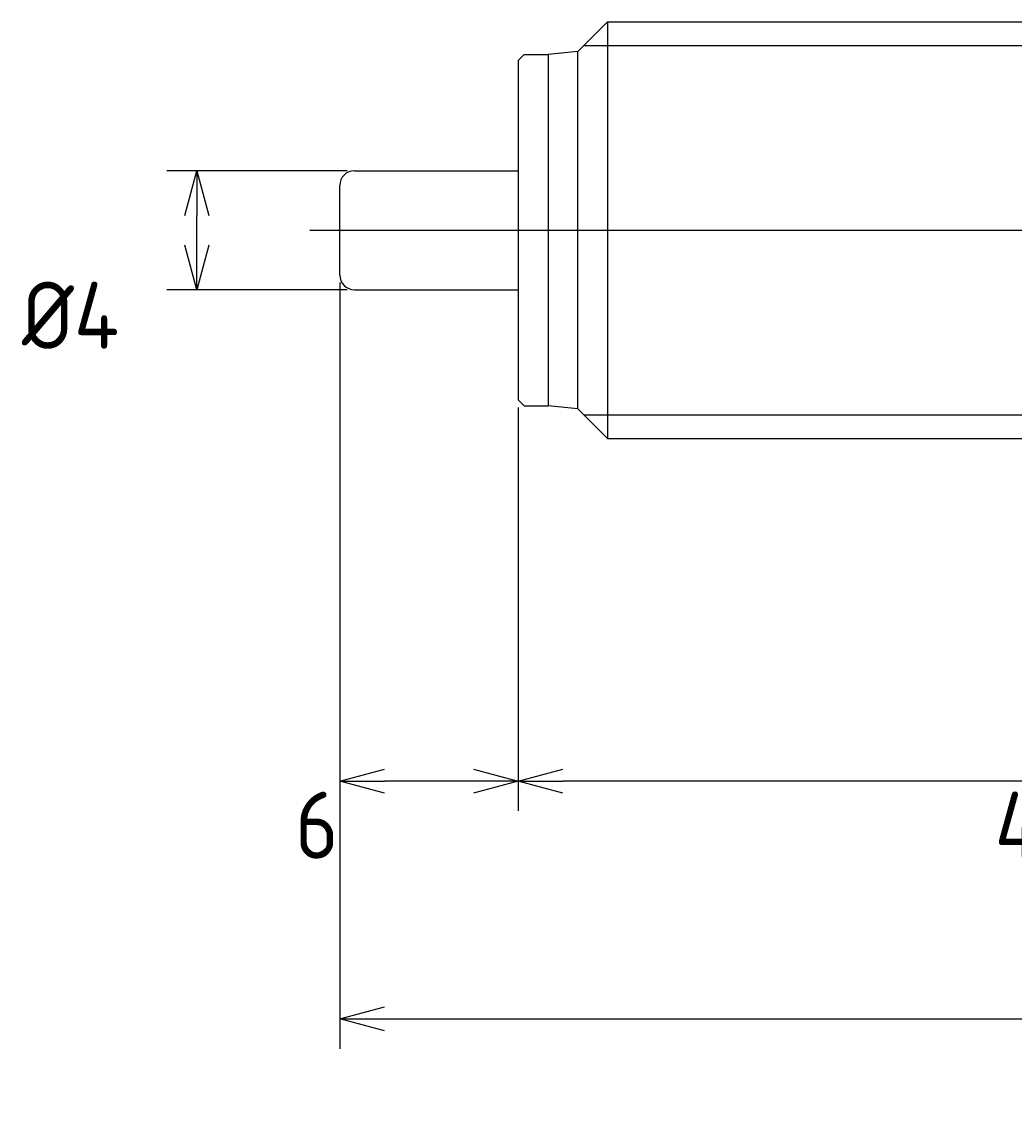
# Model space of a CAD drawing. Extents: x 84 to 218, y 302 to 346.
# Tile 2 of 3: x 151 to 184, y 302 to 338. Entities that reach past the tile are written whole.
import ezdxf

# ---------------------------------------------------------------- set-up
doc = ezdxf.new("R2010")
doc.units = 0
doc.header["$PDMODE"] = 3
doc.header["$PDSIZE"] = 2
doc.linetypes.add('CENTER', pattern=[50.8, 31.75, -6.35, 6.35, -6.35])
doc.layers.get('0').update_dxf_attribs({"linetype": 'CONTINUOUS'})
doc.layers.get('DEFPOINTS').update_dxf_attribs({"linetype": 'CONTINUOUS'})
doc.layers.add('図形', color=7, linetype='CONTINUOUS')
doc.layers.add('寸法_文字', color=3, linetype='CONTINUOUS')
doc.layers.get('0').off()
doc.styles.add('DIMENSION', font='isocp.shx', dxfattribs={"bigfont": 'bigfont.shx'})
doc.dimstyles.get("Standard").update_dxf_attribs({"dimtxt": 0.18, "dimasz": 0.18, "dimexe": 0.18, "dimexo": 0.0625, "dimgap": 0.09, "dimtad": 0, "dimtih": 1, "dimtoh": 1, "dimzin": 0, "dimcen": 0.09, "dimazin": 3, "dimtfac": 1, "dimtofl": 0, "dimtmove": 0, "dimatfit": 3})

# ---------------------------------------------------------------- blocks, each defined once
blk = doc.blocks.new('_OPEN30')
at = {"color": 0, "linetype": 'BYBLOCK'}
for p, q in [((-1, 0.268), (0, 0)), ((0, 0), (-1, -0.268)), ((0, 0), (-1, 0))]:
    blk.add_line(p, q, dxfattribs=at)
blk = doc.blocks.new('*D43')
at = {"layer": 'DEFPOINTS', "color": 0}
for p in [(167.536, 325.791), (208.536, 325.491), (167.536, 312.991)]:
    blk.add_point(p, dxfattribs=at)
at = {"layer": '寸法_文字', "color": 3}
for p, q in [((167.536, 325.541), (167.536, 311.991)), ((208.536, 325.241), (208.536, 311.991)), ((207.036, 312.991), (169.036, 312.991))]:
    blk.add_line(p, q, dxfattribs=at)
at = {"layer": '寸法_文字', "color": 3, "xscale": 1.500000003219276, "yscale": 1.500000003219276, "zscale": 1.500000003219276, "rotation": 180}
blk.add_blockref('_OPEN30', (167.536, 312.991), dxfattribs=at)
at = {"layer": '寸法_文字', "color": 3, "xscale": 1.500000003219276, "yscale": 1.500000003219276, "zscale": 1.500000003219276}
blk.add_blockref('_OPEN30', (208.536, 312.991), dxfattribs=at)
at = {"layer": '寸法_文字', "color": 3, "style": 'DIMENSION'}
blk.add_text('41', height=2.25, dxfattribs=at).set_placement((183.536, 310.384))
blk = doc.blocks.new('*D44')
at = {"layer": 'DEFPOINTS', "color": 0}
for p in [(161.536, 329.991), (167.536, 325.791), (161.536, 312.991)]:
    blk.add_point(p, dxfattribs=at)
at = {"layer": '寸法_文字', "color": 3}
for p, q in [((161.536, 329.741), (161.536, 311.991)), ((167.536, 325.541), (167.536, 311.991)), ((166.036, 312.991), (163.036, 312.991))]:
    blk.add_line(p, q, dxfattribs=at)
at = {"layer": '寸法_文字', "color": 3, "xscale": 1.500000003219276, "yscale": 1.500000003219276, "zscale": 1.500000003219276, "rotation": 180}
blk.add_blockref('_OPEN30', (161.536, 312.991), dxfattribs=at)
at = {"layer": '寸法_文字', "color": 3, "xscale": 1.500000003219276, "yscale": 1.500000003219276, "zscale": 1.500000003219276}
blk.add_blockref('_OPEN30', (167.536, 312.991), dxfattribs=at)
at = {"layer": '寸法_文字', "color": 3, "style": 'DIMENSION'}
blk.add_text('6', height=2.25, dxfattribs=at).set_placement((160.036, 310.384))
blk = doc.blocks.new('*D45')
at = {"layer": 'DEFPOINTS', "color": 0}
for p in [(161.536, 329.991), (216.536, 325.991), (216.536, 305)]:
    blk.add_point(p, dxfattribs=at)
at = {"layer": '寸法_文字', "color": 3}
for p, q in [((161.536, 329.741), (161.536, 304)), ((216.536, 325.741), (216.536, 304)), ((163.036, 305), (215.036, 305))]:
    blk.add_line(p, q, dxfattribs=at)
at = {"layer": '寸法_文字', "color": 3, "xscale": 1.500000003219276, "yscale": 1.500000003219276, "zscale": 1.500000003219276, "rotation": 180}
blk.add_blockref('_OPEN30', (161.536, 305), dxfattribs=at)
at = {"layer": '寸法_文字', "color": 3, "xscale": 1.500000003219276, "yscale": 1.500000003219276, "zscale": 1.500000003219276}
blk.add_blockref('_OPEN30', (216.536, 305), dxfattribs=at)
at = {"layer": '寸法_文字', "color": 3, "style": 'DIMENSION'}
blk.add_text('(55)', height=2.25, dxfattribs=at).set_placement((184.536, 302.505))
blk = doc.blocks.new('*D46')
at = {"layer": 'DEFPOINTS', "color": 0}
for p in [(156.731, 333.491), (162.036, 333.491), (162.036, 329.491)]:
    blk.add_point(p, dxfattribs=at)
at = {"layer": '寸法_文字', "color": 3}
for p, q in [((161.786, 333.491), (155.731, 333.491)), ((156.731, 330.991), (156.731, 331.991)), ((161.786, 329.491), (155.731, 329.491))]:
    blk.add_line(p, q, dxfattribs=at)
at = {"layer": '寸法_文字', "color": 3, "xscale": 1.500000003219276, "yscale": 1.500000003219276, "zscale": 1.500000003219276}
for p, rotation in [((156.731, 333.491), 90), ((156.731, 329.491), 270)]:
    blk.add_blockref('_OPEN30', p, dxfattribs=dict(at, rotation=rotation))
at = {"layer": '寸法_文字', "color": 3, "style": 'DIMENSION'}
blk.add_text('%%c4', height=2.25, dxfattribs=at).set_placement((150.856, 327.509))

msp = doc.modelspace()

# ---------------------------------------------------------------- linework, layer by layer
at = {"layer": '図形', "color": 7, "linetype": 'CONTINUOUS'}
for p, q in [((170.536, 338.491), (169.536, 337.491)), ((170.536, 338.491), (170.536, 324.491)), ((170.536, 338.491), (207.536, 338.491)), ((167.736, 337.391), (167.536, 337.191)), ((167.536, 337.191), (167.536, 325.791)), ((167.736, 337.391), (168.536, 337.391)), ((169.536, 337.491), (168.536, 337.391)), ((168.536, 337.391), (168.536, 325.591)), ((169.536, 325.491), (169.536, 337.491)), ((162.036, 333.491), (167.536, 333.491)), ((161.536, 329.991), (161.536, 332.991)), ((162.036, 329.491), (167.536, 329.491)), ((167.536, 325.791), (167.736, 325.591)), ((167.736, 325.591), (168.536, 325.591)), ((169.536, 325.491), (168.536, 325.591)), ((170.536, 324.491), (169.536, 325.491)), ((170.536, 324.491), (207.536, 324.491))]:
    msp.add_line(p, q, dxfattribs=at)
at = {"layer": '図形', "color": 3, "linetype": 'BYBLOCK'}
for p, q in [((169.736, 337.691), (208.336, 337.691)), ((169.736, 325.291), (208.336, 325.291))]:
    msp.add_line(p, q, dxfattribs=at)
at = {"layer": '図形', "color": 3, "linetype": 'CENTER'}
msp.add_line((160.536, 331.491), (217.536, 331.491), dxfattribs=at)
at = {"layer": '図形', "color": 7, "linetype": 'CONTINUOUS'}
for centre, start, end in [((162.036, 332.991), 90, 180), ((162.036, 329.991), 180, 270)]:
    msp.add_arc(centre, 0.5, start, end, dxfattribs=at)

# ---------------------------------------------------------------- dimensions: what is measured, and where the dimension line sits
at = {"layer": '寸法_文字'}
dim = msp.add_linear_dim(base=(156.731, 333.491), p1=(162.036, 329.491), p2=(162.036, 333.491), angle=90, dimstyle='Standard', override={"dimscale": 0.5, "dimpost": '%%c<>', "dimblk": 'OPEN30', "dimtmove": 0, "dimtzin": 0}, dxfattribs=at)
dim.commit()
dim.dimension.update_dxf_attribs({"geometry": '*D46', "text_midpoint": (155.356, 331.491)})
for base, p1, p2, override, picture, middle in [((161.536, 312.991), (167.536, 325.791), (161.536, 329.991), {"dimscale": 0.5, "dimblk": 'OPEN30', "dimtmove": 0, "dimtzin": 0}, '*D44', (164.536, 314.366)), ((216.536, 305), (161.536, 329.991), (216.536, 325.991), {"dimscale": 0.5, "dimpost": '(<>)', "dimblk": 'OPEN30', "dimtmove": 0, "dimtzin": 0}, '*D45', (189.036, 306.488)), ((167.536, 312.991), (208.536, 325.491), (167.536, 325.791), {"dimscale": 0.5, "dimblk": 'OPEN30', "dimtmove": 0, "dimtzin": 0}, '*D43', (188.036, 314.366))]:
    dim = msp.add_linear_dim(base=base, p1=p1, p2=p2, dimstyle='Standard', override=override, dxfattribs=at)
    dim.commit()
    dim.dimension.update_dxf_attribs({"geometry": picture, "text_midpoint": middle})

doc.saveas('drawing.dxf')
